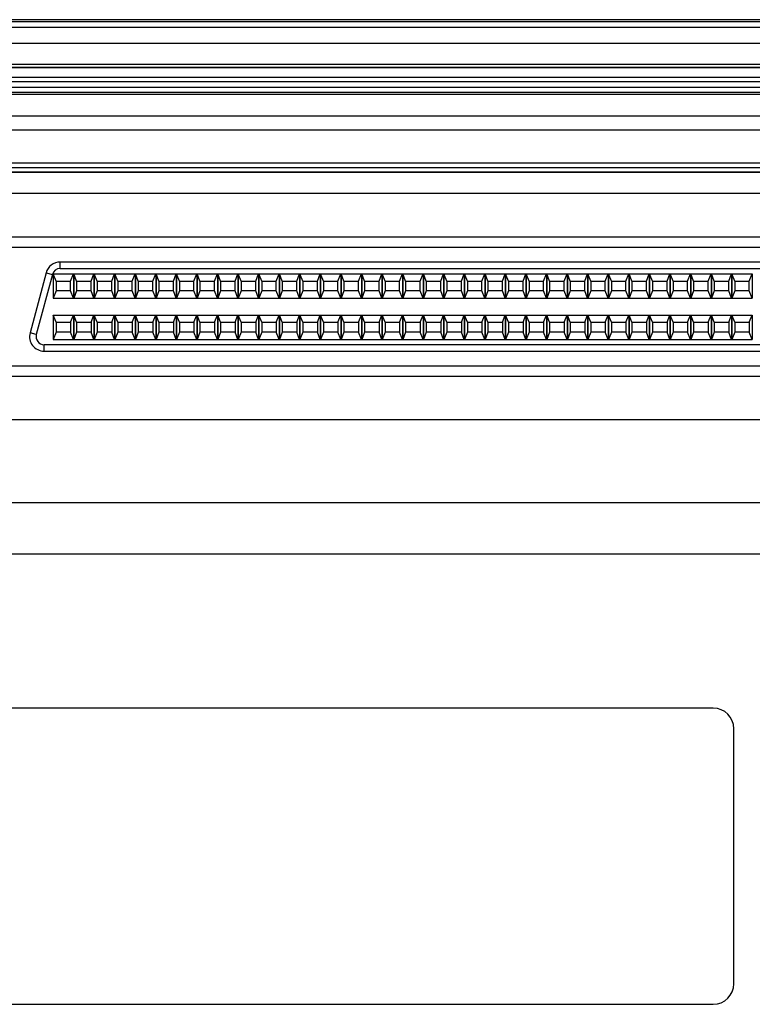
# Model space of a CAD drawing. Header units: inches. Extents: x 0 to 34, y 0 to 22.
# Tile 19 of 32: x 14.9 to 16.7, y 16 to 18.4. Entities that reach past the tile are written whole.
import ezdxf

# ---------------------------------------------------------------- set-up
doc = ezdxf.new("R2010")
doc.units = ezdxf.units.IN
doc.header["$LTSCALE"] = 1.87
doc.header["$MEASUREMENT"] = 0
doc.layers.get('0').update_dxf_attribs({"linetype": 'CONTINUOUS'})

msp = doc.modelspace()

# ---------------------------------------------------------------- linework, layer by layer
at = {"color": 7, "linetype": 'CONTINUOUS'}
for p, q in [((18.4151, 18.3769), (13.7895, 18.3769)), ((18.4151, 18.3716), (13.7895, 18.3716)), ((18.4151, 18.3582), (13.7895, 18.3582)), ((18.4938, 18.3193), (13.7108, 18.3193)), ((18.4151, 18.2679), (13.7895, 18.2679)), ((18.4151, 18.2609), (13.7895, 18.2609)), ((18.4151, 18.2601), (13.7895, 18.2601)), ((18.4151, 18.2362), (13.7895, 18.2362)), ((18.4151, 18.2255), (13.7895, 18.2255)), ((18.4151, 18.2123), (13.7895, 18.2123)), ((18.4151, 18.2001), (13.7895, 18.2001)), ((18.4151, 18.1948), (13.7895, 18.1948)), ((18.4151, 18.1424), (13.7895, 18.1424)), ((18.4151, 18.1083), (13.7895, 18.1083)), ((18.4938, 18.0281), (13.7108, 18.0281)), ((18.4938, 18.0167), (13.7108, 18.0167)), ((18.4938, 18.0062), (13.7108, 18.0062)), ((18.4938, 18.0058), (13.7108, 18.0058)), ((18.1163, 17.9544), (14.3283, 17.9544)), ((14.8453, 17.8494), (17.5993, 17.8494)), ((17.6042, 17.8231), (14.8404, 17.8231)), ((15.0397, 17.772), (15.0397, 17.7877)), ((17.4049, 17.7877), (15.0397, 17.7877)), ((15.0055, 17.7615), (14.9664, 17.6158)), ((15.0055, 17.7615), (15.0207, 17.7574)), ((15.0397, 17.772), (17.4049, 17.772)), ((15.0207, 17.7574), (14.9816, 17.6117)), ((15.0227, 17.759), (15.0227, 17.6999)), ((15.0296, 17.7413), (15.0227, 17.759)), ((15.0227, 17.759), (15.0719, 17.759)), ((15.0296, 17.7413), (15.0296, 17.7176)), ((15.0296, 17.7413), (15.065, 17.7413)), ((15.065, 17.7413), (15.0719, 17.759)), ((15.065, 17.7176), (15.065, 17.7413)), ((15.0719, 17.759), (15.0719, 17.6999)), ((15.0727, 17.759), (15.0727, 17.6999)), ((15.0796, 17.7413), (15.0727, 17.759)), ((15.0727, 17.759), (15.1219, 17.759)), ((15.0796, 17.7413), (15.0796, 17.7176)), ((15.0796, 17.7413), (15.115, 17.7413)), ((15.115, 17.7413), (15.1219, 17.759)), ((15.115, 17.7176), (15.115, 17.7413)), ((15.1219, 17.759), (15.1219, 17.6999)), ((15.1227, 17.759), (15.1227, 17.6999)), ((15.1296, 17.7413), (15.1227, 17.759)), ((15.1227, 17.759), (15.1719, 17.759)), ((15.1296, 17.7413), (15.1296, 17.7176)), ((15.1296, 17.7413), (15.165, 17.7413)), ((15.165, 17.7413), (15.1719, 17.759)), ((15.165, 17.7176), (15.165, 17.7413)), ((15.1719, 17.759), (15.1719, 17.6999)), ((15.1727, 17.759), (15.1727, 17.6999)), ((15.1796, 17.7413), (15.1727, 17.759)), ((15.1727, 17.759), (15.2219, 17.759)), ((15.1796, 17.7413), (15.1796, 17.7176)), ((15.1796, 17.7413), (15.215, 17.7413)), ((15.215, 17.7413), (15.2219, 17.759)), ((15.215, 17.7176), (15.215, 17.7413)), ((15.2219, 17.759), (15.2219, 17.6999)), ((15.2227, 17.759), (15.2227, 17.6999)), ((15.2296, 17.7413), (15.2227, 17.759)), ((15.2227, 17.759), (15.2719, 17.759)), ((15.2296, 17.7413), (15.2296, 17.7176)), ((15.2296, 17.7413), (15.265, 17.7413)), ((15.265, 17.7413), (15.2719, 17.759)), ((15.265, 17.7176), (15.265, 17.7413)), ((15.2719, 17.759), (15.2719, 17.6999)), ((15.2727, 17.759), (15.2727, 17.6999)), ((15.2796, 17.7413), (15.2727, 17.759)), ((15.2727, 17.759), (15.3219, 17.759)), ((15.2796, 17.7413), (15.2796, 17.7176)), ((15.2796, 17.7413), (15.315, 17.7413)), ((15.315, 17.7413), (15.3219, 17.759)), ((15.315, 17.7176), (15.315, 17.7413)), ((15.3219, 17.759), (15.3219, 17.6999)), ((15.3227, 17.759), (15.3227, 17.6999)), ((15.3296, 17.7413), (15.3227, 17.759)), ((15.3227, 17.759), (15.3719, 17.759)), ((15.3296, 17.7413), (15.3296, 17.7176)), ((15.3296, 17.7413), (15.365, 17.7413)), ((15.365, 17.7413), (15.3719, 17.759)), ((15.365, 17.7176), (15.365, 17.7413)), ((15.3719, 17.759), (15.3719, 17.6999)), ((15.3727, 17.759), (15.3727, 17.6999)), ((15.3796, 17.7413), (15.3727, 17.759)), ((15.3727, 17.759), (15.4219, 17.759)), ((15.3796, 17.7413), (15.3796, 17.7176)), ((15.3796, 17.7413), (15.415, 17.7413)), ((15.415, 17.7413), (15.4219, 17.759)), ((15.415, 17.7176), (15.415, 17.7413)), ((15.4219, 17.759), (15.4219, 17.6999)), ((15.4227, 17.759), (15.4227, 17.6999)), ((15.4296, 17.7413), (15.4227, 17.759)), ((15.4227, 17.759), (15.4719, 17.759)), ((15.4296, 17.7413), (15.4296, 17.7176)), ((15.4296, 17.7413), (15.465, 17.7413)), ((15.465, 17.7413), (15.4719, 17.759)), ((15.465, 17.7176), (15.465, 17.7413)), ((15.4719, 17.759), (15.4719, 17.6999)), ((15.4727, 17.759), (15.4727, 17.6999)), ((15.4796, 17.7413), (15.4727, 17.759)), ((15.4727, 17.759), (15.5219, 17.759)), ((15.4796, 17.7413), (15.4796, 17.7176)), ((15.4796, 17.7413), (15.515, 17.7413)), ((15.515, 17.7413), (15.5219, 17.759)), ((15.515, 17.7176), (15.515, 17.7413)), ((15.5219, 17.759), (15.5219, 17.6999)), ((15.5227, 17.759), (15.5227, 17.6999)), ((15.5296, 17.7413), (15.5227, 17.759)), ((15.5227, 17.759), (15.5719, 17.759)), ((15.5296, 17.7413), (15.5296, 17.7176)), ((15.5296, 17.7413), (15.565, 17.7413)), ((15.565, 17.7413), (15.5719, 17.759)), ((15.565, 17.7176), (15.565, 17.7413)), ((15.5719, 17.759), (15.5719, 17.6999)), ((15.5727, 17.759), (15.5727, 17.6999)), ((15.5796, 17.7413), (15.5727, 17.759)), ((15.5727, 17.759), (15.6219, 17.759)), ((15.5796, 17.7413), (15.5796, 17.7176)), ((15.5796, 17.7413), (15.615, 17.7413)), ((15.615, 17.7413), (15.6219, 17.759)), ((15.615, 17.7176), (15.615, 17.7413)), ((15.6219, 17.759), (15.6219, 17.6999)), ((15.6227, 17.759), (15.6227, 17.6999)), ((15.6296, 17.7413), (15.6227, 17.759)), ((15.6227, 17.759), (15.6719, 17.759)), ((15.6296, 17.7413), (15.6296, 17.7176)), ((15.6296, 17.7413), (15.665, 17.7413)), ((15.665, 17.7413), (15.6719, 17.759)), ((15.665, 17.7176), (15.665, 17.7413)), ((15.6719, 17.759), (15.6719, 17.6999)), ((15.6727, 17.759), (15.6727, 17.6999)), ((15.6796, 17.7413), (15.6727, 17.759)), ((15.6727, 17.759), (15.7219, 17.759)), ((15.6796, 17.7413), (15.6796, 17.7176)), ((15.6796, 17.7413), (15.715, 17.7413)), ((15.715, 17.7413), (15.7219, 17.759)), ((15.715, 17.7176), (15.715, 17.7413)), ((15.7219, 17.759), (15.7219, 17.6999)), ((15.7227, 17.759), (15.7227, 17.6999)), ((15.7296, 17.7413), (15.7227, 17.759)), ((15.7227, 17.759), (15.7719, 17.759)), ((15.7296, 17.7413), (15.7296, 17.7176)), ((15.7296, 17.7413), (15.765, 17.7413)), ((15.765, 17.7413), (15.7719, 17.759)), ((15.765, 17.7176), (15.765, 17.7413)), ((15.7719, 17.759), (15.7719, 17.6999)), ((15.7727, 17.759), (15.7727, 17.6999)), ((15.7796, 17.7413), (15.7727, 17.759)), ((15.7727, 17.759), (15.8219, 17.759)), ((15.7796, 17.7413), (15.7796, 17.7176)), ((15.7796, 17.7413), (15.815, 17.7413)), ((15.815, 17.7413), (15.8219, 17.759)), ((15.815, 17.7176), (15.815, 17.7413)), ((15.8219, 17.759), (15.8219, 17.6999)), ((15.8227, 17.759), (15.8227, 17.6999)), ((15.8296, 17.7413), (15.8227, 17.759)), ((15.8227, 17.759), (15.8719, 17.759)), ((15.8296, 17.7413), (15.8296, 17.7176)), ((15.8296, 17.7413), (15.865, 17.7413)), ((15.865, 17.7413), (15.8719, 17.759)), ((15.865, 17.7176), (15.865, 17.7413)), ((15.8719, 17.759), (15.8719, 17.6999)), ((15.8727, 17.759), (15.8727, 17.6999)), ((15.8796, 17.7413), (15.8727, 17.759)), ((15.8727, 17.759), (15.9219, 17.759)), ((15.8796, 17.7413), (15.8796, 17.7176)), ((15.8796, 17.7413), (15.915, 17.7413)), ((15.915, 17.7413), (15.9219, 17.759)), ((15.915, 17.7176), (15.915, 17.7413)), ((15.9219, 17.759), (15.9219, 17.6999)), ((15.9227, 17.759), (15.9227, 17.6999)), ((15.9296, 17.7413), (15.9227, 17.759)), ((15.9227, 17.759), (15.9719, 17.759)), ((15.9296, 17.7413), (15.9296, 17.7176)), ((15.9296, 17.7413), (15.965, 17.7413)), ((15.965, 17.7413), (15.9719, 17.759)), ((15.965, 17.7176), (15.965, 17.7413)), ((15.9719, 17.759), (15.9719, 17.6999)), ((15.9727, 17.759), (15.9727, 17.6999)), ((15.9796, 17.7413), (15.9727, 17.759)), ((15.9727, 17.759), (16.0219, 17.759)), ((15.9796, 17.7413), (15.9796, 17.7176)), ((15.9796, 17.7413), (16.015, 17.7413)), ((16.015, 17.7413), (16.0219, 17.759)), ((16.015, 17.7176), (16.015, 17.7413)), ((16.0219, 17.759), (16.0219, 17.6999)), ((16.0227, 17.759), (16.0227, 17.6999)), ((16.0296, 17.7413), (16.0227, 17.759)), ((16.0227, 17.759), (16.0719, 17.759)), ((16.0296, 17.7413), (16.0296, 17.7176)), ((16.0296, 17.7413), (16.065, 17.7413)), ((16.065, 17.7413), (16.0719, 17.759)), ((16.065, 17.7176), (16.065, 17.7413)), ((16.0719, 17.759), (16.0719, 17.6999)), ((16.0727, 17.759), (16.0727, 17.6999)), ((16.0796, 17.7413), (16.0727, 17.759)), ((16.0727, 17.759), (16.1219, 17.759)), ((16.0796, 17.7413), (16.0796, 17.7176)), ((16.0796, 17.7413), (16.115, 17.7413)), ((16.115, 17.7413), (16.1219, 17.759)), ((16.115, 17.7176), (16.115, 17.7413)), ((16.1219, 17.759), (16.1219, 17.6999)), ((16.1227, 17.759), (16.1227, 17.6999)), ((16.1296, 17.7413), (16.1227, 17.759)), ((16.1227, 17.759), (16.1719, 17.759)), ((16.1296, 17.7413), (16.1296, 17.7176)), ((16.1296, 17.7413), (16.165, 17.7413)), ((16.165, 17.7413), (16.1719, 17.759)), ((16.165, 17.7176), (16.165, 17.7413)), ((16.1719, 17.759), (16.1719, 17.6999)), ((16.1727, 17.759), (16.1727, 17.6999)), ((16.1796, 17.7413), (16.1727, 17.759)), ((16.1727, 17.759), (16.2219, 17.759)), ((16.1796, 17.7413), (16.1796, 17.7176)), ((16.1796, 17.7413), (16.215, 17.7413)), ((16.215, 17.7413), (16.2219, 17.759)), ((16.215, 17.7176), (16.215, 17.7413)), ((16.2219, 17.759), (16.2219, 17.6999)), ((16.2227, 17.759), (16.2227, 17.6999)), ((16.2296, 17.7413), (16.2227, 17.759)), ((16.2227, 17.759), (16.2719, 17.759)), ((16.2296, 17.7413), (16.2296, 17.7176)), ((16.2296, 17.7413), (16.265, 17.7413)), ((16.265, 17.7413), (16.2719, 17.759)), ((16.265, 17.7176), (16.265, 17.7413)), ((16.2719, 17.759), (16.2719, 17.6999)), ((16.2727, 17.759), (16.2727, 17.6999)), ((16.2796, 17.7413), (16.2727, 17.759)), ((16.2727, 17.759), (16.3219, 17.759)), ((16.2796, 17.7413), (16.2796, 17.7176)), ((16.2796, 17.7413), (16.315, 17.7413)), ((16.315, 17.7413), (16.3219, 17.759)), ((16.315, 17.7176), (16.315, 17.7413)), ((16.3219, 17.759), (16.3219, 17.6999)), ((16.3227, 17.759), (16.3227, 17.6999)), ((16.3296, 17.7413), (16.3227, 17.759)), ((16.3227, 17.759), (16.3719, 17.759)), ((16.3296, 17.7413), (16.3296, 17.7176)), ((16.3296, 17.7413), (16.365, 17.7413)), ((16.365, 17.7413), (16.3719, 17.759)), ((16.365, 17.7176), (16.365, 17.7413)), ((16.3719, 17.759), (16.3719, 17.6999)), ((16.3727, 17.759), (16.3727, 17.6999)), ((16.3796, 17.7413), (16.3727, 17.759)), ((16.3727, 17.759), (16.4219, 17.759)), ((16.3796, 17.7413), (16.3796, 17.7176)), ((16.3796, 17.7413), (16.415, 17.7413)), ((16.415, 17.7413), (16.4219, 17.759)), ((16.415, 17.7176), (16.415, 17.7413)), ((16.4219, 17.759), (16.4219, 17.6999)), ((16.4227, 17.759), (16.4227, 17.6999)), ((16.4296, 17.7413), (16.4227, 17.759)), ((16.4227, 17.759), (16.4719, 17.759)), ((16.4296, 17.7413), (16.4296, 17.7176)), ((16.4296, 17.7413), (16.465, 17.7413)), ((16.465, 17.7413), (16.4719, 17.759)), ((16.465, 17.7176), (16.465, 17.7413)), ((16.4719, 17.759), (16.4719, 17.6999)), ((16.4727, 17.759), (16.4727, 17.6999)), ((16.4796, 17.7413), (16.4727, 17.759)), ((16.4727, 17.759), (16.5219, 17.759)), ((16.4796, 17.7413), (16.4796, 17.7176)), ((16.4796, 17.7413), (16.515, 17.7413)), ((16.515, 17.7413), (16.5219, 17.759)), ((16.515, 17.7176), (16.515, 17.7413)), ((16.5219, 17.759), (16.5219, 17.6999)), ((16.5227, 17.759), (16.5227, 17.6999)), ((16.5296, 17.7413), (16.5227, 17.759)), ((16.5227, 17.759), (16.5719, 17.759)), ((16.5296, 17.7413), (16.5296, 17.7176)), ((16.5296, 17.7413), (16.565, 17.7413)), ((16.565, 17.7413), (16.5719, 17.759)), ((16.565, 17.7176), (16.565, 17.7413)), ((16.5719, 17.759), (16.5719, 17.6999)), ((16.5727, 17.759), (16.5727, 17.6999)), ((16.5796, 17.7413), (16.5727, 17.759)), ((16.5727, 17.759), (16.6219, 17.759)), ((16.5796, 17.7413), (16.5796, 17.7176)), ((16.5796, 17.7413), (16.615, 17.7413)), ((16.615, 17.7413), (16.6219, 17.759)), ((16.615, 17.7176), (16.615, 17.7413)), ((16.6219, 17.759), (16.6219, 17.6999)), ((16.6227, 17.759), (16.6227, 17.6999)), ((16.6296, 17.7413), (16.6227, 17.759)), ((16.6227, 17.759), (16.6719, 17.759)), ((16.6296, 17.7413), (16.6296, 17.7176)), ((16.6296, 17.7413), (16.665, 17.7413)), ((16.665, 17.7413), (16.6719, 17.759)), ((16.665, 17.7176), (16.665, 17.7413)), ((16.6719, 17.759), (16.6719, 17.6999)), ((16.6727, 17.759), (16.6727, 17.6999)), ((16.6796, 17.7413), (16.6727, 17.759)), ((16.6727, 17.759), (16.7219, 17.759)), ((16.6796, 17.7413), (16.6796, 17.7176)), ((16.6796, 17.7413), (16.715, 17.7413)), ((16.715, 17.7413), (16.7219, 17.759)), ((16.715, 17.7176), (16.715, 17.7413)), ((16.7219, 17.759), (16.7219, 17.6999)), ((15.0296, 17.7176), (15.0227, 17.6999)), ((15.065, 17.7176), (15.0296, 17.7176)), ((15.0719, 17.6999), (15.065, 17.7176)), ((15.0796, 17.7176), (15.0727, 17.6999)), ((15.115, 17.7176), (15.0796, 17.7176)), ((15.1219, 17.6999), (15.115, 17.7176)), ((15.1296, 17.7176), (15.1227, 17.6999)), ((15.165, 17.7176), (15.1296, 17.7176)), ((15.1719, 17.6999), (15.165, 17.7176)), ((15.1796, 17.7176), (15.1727, 17.6999)), ((15.215, 17.7176), (15.1796, 17.7176)), ((15.2219, 17.6999), (15.215, 17.7176)), ((15.2296, 17.7176), (15.2227, 17.6999)), ((15.265, 17.7176), (15.2296, 17.7176)), ((15.2719, 17.6999), (15.265, 17.7176)), ((15.2796, 17.7176), (15.2727, 17.6999)), ((15.315, 17.7176), (15.2796, 17.7176)), ((15.3219, 17.6999), (15.315, 17.7176)), ((15.3296, 17.7176), (15.3227, 17.6999)), ((15.365, 17.7176), (15.3296, 17.7176)), ((15.3719, 17.6999), (15.365, 17.7176)), ((15.3796, 17.7176), (15.3727, 17.6999)), ((15.415, 17.7176), (15.3796, 17.7176)), ((15.4219, 17.6999), (15.415, 17.7176)), ((15.4296, 17.7176), (15.4227, 17.6999)), ((15.465, 17.7176), (15.4296, 17.7176)), ((15.4719, 17.6999), (15.465, 17.7176)), ((15.4796, 17.7176), (15.4727, 17.6999)), ((15.515, 17.7176), (15.4796, 17.7176)), ((15.5219, 17.6999), (15.515, 17.7176)), ((15.5296, 17.7176), (15.5227, 17.6999)), ((15.565, 17.7176), (15.5296, 17.7176)), ((15.5719, 17.6999), (15.565, 17.7176)), ((15.5796, 17.7176), (15.5727, 17.6999)), ((15.615, 17.7176), (15.5796, 17.7176)), ((15.6219, 17.6999), (15.615, 17.7176)), ((15.6296, 17.7176), (15.6227, 17.6999)), ((15.665, 17.7176), (15.6296, 17.7176)), ((15.6719, 17.6999), (15.665, 17.7176)), ((15.6796, 17.7176), (15.6727, 17.6999)), ((15.715, 17.7176), (15.6796, 17.7176)), ((15.7219, 17.6999), (15.715, 17.7176)), ((15.7296, 17.7176), (15.7227, 17.6999)), ((15.765, 17.7176), (15.7296, 17.7176)), ((15.7719, 17.6999), (15.765, 17.7176)), ((15.7796, 17.7176), (15.7727, 17.6999)), ((15.815, 17.7176), (15.7796, 17.7176)), ((15.8219, 17.6999), (15.815, 17.7176)), ((15.8296, 17.7176), (15.8227, 17.6999)), ((15.865, 17.7176), (15.8296, 17.7176)), ((15.8719, 17.6999), (15.865, 17.7176)), ((15.8796, 17.7176), (15.8727, 17.6999)), ((15.915, 17.7176), (15.8796, 17.7176)), ((15.9219, 17.6999), (15.915, 17.7176)), ((15.9296, 17.7176), (15.9227, 17.6999)), ((15.965, 17.7176), (15.9296, 17.7176)), ((15.9719, 17.6999), (15.965, 17.7176)), ((15.9796, 17.7176), (15.9727, 17.6999)), ((16.015, 17.7176), (15.9796, 17.7176)), ((16.0219, 17.6999), (16.015, 17.7176)), ((16.0296, 17.7176), (16.0227, 17.6999)), ((16.065, 17.7176), (16.0296, 17.7176)), ((16.0719, 17.6999), (16.065, 17.7176)), ((16.0796, 17.7176), (16.0727, 17.6999)), ((16.115, 17.7176), (16.0796, 17.7176)), ((16.1219, 17.6999), (16.115, 17.7176)), ((16.1296, 17.7176), (16.1227, 17.6999)), ((16.165, 17.7176), (16.1296, 17.7176)), ((16.1719, 17.6999), (16.165, 17.7176)), ((16.1796, 17.7176), (16.1727, 17.6999)), ((16.215, 17.7176), (16.1796, 17.7176)), ((16.2219, 17.6999), (16.215, 17.7176)), ((16.2296, 17.7176), (16.2227, 17.6999)), ((16.265, 17.7176), (16.2296, 17.7176)), ((16.2719, 17.6999), (16.265, 17.7176)), ((16.2796, 17.7176), (16.2727, 17.6999)), ((16.315, 17.7176), (16.2796, 17.7176)), ((16.3219, 17.6999), (16.315, 17.7176)), ((16.3296, 17.7176), (16.3227, 17.6999)), ((16.365, 17.7176), (16.3296, 17.7176)), ((16.3719, 17.6999), (16.365, 17.7176)), ((16.3796, 17.7176), (16.3727, 17.6999)), ((16.415, 17.7176), (16.3796, 17.7176)), ((16.4219, 17.6999), (16.415, 17.7176)), ((16.4296, 17.7176), (16.4227, 17.6999)), ((16.465, 17.7176), (16.4296, 17.7176)), ((16.4719, 17.6999), (16.465, 17.7176)), ((16.4796, 17.7176), (16.4727, 17.6999)), ((16.515, 17.7176), (16.4796, 17.7176)), ((16.5219, 17.6999), (16.515, 17.7176)), ((16.5296, 17.7176), (16.5227, 17.6999)), ((16.565, 17.7176), (16.5296, 17.7176)), ((16.5719, 17.6999), (16.565, 17.7176)), ((16.5796, 17.7176), (16.5727, 17.6999)), ((16.615, 17.7176), (16.5796, 17.7176)), ((16.6219, 17.6999), (16.615, 17.7176)), ((16.6296, 17.7176), (16.6227, 17.6999)), ((16.665, 17.7176), (16.6296, 17.7176)), ((16.6719, 17.6999), (16.665, 17.7176)), ((16.6796, 17.7176), (16.6727, 17.6999)), ((16.715, 17.7176), (16.6796, 17.7176)), ((16.7219, 17.6999), (16.715, 17.7176)), ((15.0227, 17.6999), (15.0719, 17.6999)), ((15.0727, 17.6999), (15.1219, 17.6999)), ((15.1227, 17.6999), (15.1719, 17.6999)), ((15.1727, 17.6999), (15.2219, 17.6999)), ((15.2227, 17.6999), (15.2719, 17.6999)), ((15.2727, 17.6999), (15.3219, 17.6999)), ((15.3227, 17.6999), (15.3719, 17.6999)), ((15.3727, 17.6999), (15.4219, 17.6999)), ((15.4227, 17.6999), (15.4719, 17.6999)), ((15.4727, 17.6999), (15.5219, 17.6999)), ((15.5227, 17.6999), (15.5719, 17.6999)), ((15.5727, 17.6999), (15.6219, 17.6999)), ((15.6227, 17.6999), (15.6719, 17.6999)), ((15.6727, 17.6999), (15.7219, 17.6999)), ((15.7227, 17.6999), (15.7719, 17.6999)), ((15.7727, 17.6999), (15.8219, 17.6999)), ((15.8227, 17.6999), (15.8719, 17.6999)), ((15.8727, 17.6999), (15.9219, 17.6999)), ((15.9227, 17.6999), (15.9719, 17.6999)), ((15.9727, 17.6999), (16.0219, 17.6999)), ((16.0227, 17.6999), (16.0719, 17.6999)), ((16.0727, 17.6999), (16.1219, 17.6999)), ((16.1227, 17.6999), (16.1719, 17.6999)), ((16.1727, 17.6999), (16.2219, 17.6999)), ((16.2227, 17.6999), (16.2719, 17.6999)), ((16.2727, 17.6999), (16.3219, 17.6999)), ((16.3227, 17.6999), (16.3719, 17.6999)), ((16.3727, 17.6999), (16.4219, 17.6999)), ((16.4227, 17.6999), (16.4719, 17.6999)), ((16.4727, 17.6999), (16.5219, 17.6999)), ((16.5227, 17.6999), (16.5719, 17.6999)), ((16.5727, 17.6999), (16.6219, 17.6999)), ((16.6227, 17.6999), (16.6719, 17.6999)), ((16.6727, 17.6999), (16.7219, 17.6999)), ((15.0227, 17.659), (15.0227, 17.5999)), ((15.0296, 17.6413), (15.0227, 17.659)), ((15.0227, 17.659), (15.0719, 17.659)), ((15.0296, 17.6413), (15.0296, 17.6176)), ((15.0296, 17.6413), (15.065, 17.6413)), ((15.065, 17.6413), (15.0719, 17.659)), ((15.065, 17.6413), (15.065, 17.6176)), ((15.0719, 17.659), (15.0719, 17.5999)), ((15.0727, 17.659), (15.0727, 17.5999)), ((15.0796, 17.6413), (15.0727, 17.659)), ((15.0727, 17.659), (15.1219, 17.659)), ((15.0796, 17.6413), (15.0796, 17.6176)), ((15.0796, 17.6413), (15.115, 17.6413)), ((15.115, 17.6413), (15.1219, 17.659)), ((15.115, 17.6413), (15.115, 17.6176)), ((15.1219, 17.659), (15.1219, 17.5999)), ((15.1227, 17.659), (15.1227, 17.5999)), ((15.1296, 17.6413), (15.1227, 17.659)), ((15.1227, 17.659), (15.1719, 17.659)), ((15.1296, 17.6413), (15.1296, 17.6176)), ((15.1296, 17.6413), (15.165, 17.6413)), ((15.165, 17.6413), (15.1719, 17.659)), ((15.165, 17.6413), (15.165, 17.6176)), ((15.1719, 17.659), (15.1719, 17.5999)), ((15.1727, 17.659), (15.1727, 17.5999)), ((15.1796, 17.6413), (15.1727, 17.659)), ((15.1727, 17.659), (15.2219, 17.659)), ((15.1796, 17.6413), (15.1796, 17.6176)), ((15.1796, 17.6413), (15.215, 17.6413)), ((15.215, 17.6413), (15.2219, 17.659)), ((15.215, 17.6413), (15.215, 17.6176)), ((15.2219, 17.659), (15.2219, 17.5999)), ((15.2227, 17.659), (15.2227, 17.5999)), ((15.2296, 17.6413), (15.2227, 17.659)), ((15.2227, 17.659), (15.2719, 17.659)), ((15.2296, 17.6413), (15.2296, 17.6176)), ((15.2296, 17.6413), (15.265, 17.6413)), ((15.265, 17.6413), (15.2719, 17.659)), ((15.265, 17.6413), (15.265, 17.6176)), ((15.2719, 17.659), (15.2719, 17.5999)), ((15.2727, 17.659), (15.2727, 17.5999)), ((15.2796, 17.6413), (15.2727, 17.659)), ((15.2727, 17.659), (15.3219, 17.659)), ((15.2796, 17.6413), (15.2796, 17.6176)), ((15.2796, 17.6413), (15.315, 17.6413)), ((15.315, 17.6413), (15.3219, 17.659)), ((15.315, 17.6413), (15.315, 17.6176)), ((15.3219, 17.659), (15.3219, 17.5999)), ((15.3227, 17.659), (15.3227, 17.5999)), ((15.3296, 17.6413), (15.3227, 17.659)), ((15.3227, 17.659), (15.3719, 17.659)), ((15.3296, 17.6413), (15.3296, 17.6176)), ((15.3296, 17.6413), (15.365, 17.6413)), ((15.365, 17.6413), (15.3719, 17.659)), ((15.365, 17.6413), (15.365, 17.6176)), ((15.3719, 17.659), (15.3719, 17.5999)), ((15.3727, 17.659), (15.3727, 17.5999)), ((15.3796, 17.6413), (15.3727, 17.659)), ((15.3727, 17.659), (15.4219, 17.659)), ((15.3796, 17.6413), (15.3796, 17.6176)), ((15.3796, 17.6413), (15.415, 17.6413)), ((15.415, 17.6413), (15.4219, 17.659)), ((15.415, 17.6413), (15.415, 17.6176)), ((15.4219, 17.659), (15.4219, 17.5999)), ((15.4227, 17.659), (15.4227, 17.5999)), ((15.4296, 17.6413), (15.4227, 17.659)), ((15.4227, 17.659), (15.4719, 17.659)), ((15.4296, 17.6413), (15.4296, 17.6176)), ((15.4296, 17.6413), (15.465, 17.6413)), ((15.465, 17.6413), (15.4719, 17.659)), ((15.465, 17.6413), (15.465, 17.6176)), ((15.4719, 17.659), (15.4719, 17.5999)), ((15.4727, 17.659), (15.4727, 17.5999)), ((15.4796, 17.6413), (15.4727, 17.659)), ((15.4727, 17.659), (15.5219, 17.659)), ((15.4796, 17.6413), (15.4796, 17.6176)), ((15.4796, 17.6413), (15.515, 17.6413)), ((15.515, 17.6413), (15.5219, 17.659)), ((15.515, 17.6413), (15.515, 17.6176)), ((15.5219, 17.659), (15.5219, 17.5999)), ((15.5227, 17.659), (15.5227, 17.5999)), ((15.5296, 17.6413), (15.5227, 17.659)), ((15.5227, 17.659), (15.5719, 17.659)), ((15.5296, 17.6413), (15.5296, 17.6176)), ((15.5296, 17.6413), (15.565, 17.6413)), ((15.565, 17.6413), (15.5719, 17.659)), ((15.565, 17.6413), (15.565, 17.6176)), ((15.5719, 17.659), (15.5719, 17.5999)), ((15.5727, 17.659), (15.5727, 17.5999)), ((15.5796, 17.6413), (15.5727, 17.659)), ((15.5727, 17.659), (15.6219, 17.659)), ((15.5796, 17.6413), (15.5796, 17.6176)), ((15.5796, 17.6413), (15.615, 17.6413)), ((15.615, 17.6413), (15.6219, 17.659)), ((15.615, 17.6413), (15.615, 17.6176)), ((15.6219, 17.659), (15.6219, 17.5999)), ((15.6227, 17.659), (15.6227, 17.5999)), ((15.6296, 17.6413), (15.6227, 17.659)), ((15.6227, 17.659), (15.6719, 17.659)), ((15.6296, 17.6413), (15.6296, 17.6176)), ((15.6296, 17.6413), (15.665, 17.6413)), ((15.665, 17.6413), (15.6719, 17.659)), ((15.665, 17.6413), (15.665, 17.6176)), ((15.6719, 17.659), (15.6719, 17.5999)), ((15.6727, 17.659), (15.6727, 17.5999)), ((15.6796, 17.6413), (15.6727, 17.659)), ((15.6727, 17.659), (15.7219, 17.659)), ((15.6796, 17.6413), (15.6796, 17.6176)), ((15.6796, 17.6413), (15.715, 17.6413)), ((15.715, 17.6413), (15.7219, 17.659)), ((15.715, 17.6413), (15.715, 17.6176)), ((15.7219, 17.659), (15.7219, 17.5999)), ((15.7227, 17.659), (15.7227, 17.5999)), ((15.7296, 17.6413), (15.7227, 17.659)), ((15.7227, 17.659), (15.7719, 17.659)), ((15.7296, 17.6413), (15.7296, 17.6176)), ((15.7296, 17.6413), (15.765, 17.6413)), ((15.765, 17.6413), (15.7719, 17.659)), ((15.765, 17.6413), (15.765, 17.6176)), ((15.7719, 17.659), (15.7719, 17.5999)), ((15.7727, 17.659), (15.7727, 17.5999)), ((15.7796, 17.6413), (15.7727, 17.659)), ((15.7727, 17.659), (15.8219, 17.659)), ((15.7796, 17.6413), (15.7796, 17.6176)), ((15.7796, 17.6413), (15.815, 17.6413)), ((15.815, 17.6413), (15.8219, 17.659)), ((15.815, 17.6413), (15.815, 17.6176)), ((15.8219, 17.659), (15.8219, 17.5999)), ((15.8227, 17.659), (15.8227, 17.5999)), ((15.8296, 17.6413), (15.8227, 17.659)), ((15.8227, 17.659), (15.8719, 17.659)), ((15.8296, 17.6413), (15.8296, 17.6176)), ((15.8296, 17.6413), (15.865, 17.6413)), ((15.865, 17.6413), (15.8719, 17.659)), ((15.865, 17.6413), (15.865, 17.6176)), ((15.8719, 17.659), (15.8719, 17.5999)), ((15.8727, 17.659), (15.8727, 17.5999)), ((15.8796, 17.6413), (15.8727, 17.659)), ((15.8727, 17.659), (15.9219, 17.659)), ((15.8796, 17.6413), (15.8796, 17.6176)), ((15.8796, 17.6413), (15.915, 17.6413)), ((15.915, 17.6413), (15.9219, 17.659)), ((15.915, 17.6413), (15.915, 17.6176)), ((15.9219, 17.659), (15.9219, 17.5999)), ((15.9227, 17.659), (15.9227, 17.5999)), ((15.9296, 17.6413), (15.9227, 17.659)), ((15.9227, 17.659), (15.9719, 17.659)), ((15.9296, 17.6413), (15.9296, 17.6176)), ((15.9296, 17.6413), (15.965, 17.6413)), ((15.965, 17.6413), (15.9719, 17.659)), ((15.965, 17.6413), (15.965, 17.6176)), ((15.9719, 17.659), (15.9719, 17.5999)), ((15.9727, 17.659), (15.9727, 17.5999)), ((15.9796, 17.6413), (15.9727, 17.659)), ((15.9727, 17.659), (16.0219, 17.659)), ((15.9796, 17.6413), (15.9796, 17.6176)), ((15.9796, 17.6413), (16.015, 17.6413)), ((16.015, 17.6413), (16.0219, 17.659)), ((16.015, 17.6413), (16.015, 17.6176)), ((16.0219, 17.659), (16.0219, 17.5999)), ((16.0227, 17.659), (16.0227, 17.5999)), ((16.0296, 17.6413), (16.0227, 17.659)), ((16.0227, 17.659), (16.0719, 17.659)), ((16.0296, 17.6413), (16.0296, 17.6176)), ((16.0296, 17.6413), (16.065, 17.6413)), ((16.065, 17.6413), (16.0719, 17.659)), ((16.065, 17.6413), (16.065, 17.6176)), ((16.0719, 17.659), (16.0719, 17.5999)), ((16.0727, 17.659), (16.0727, 17.5999)), ((16.0796, 17.6413), (16.0727, 17.659)), ((16.0727, 17.659), (16.1219, 17.659)), ((16.0796, 17.6413), (16.0796, 17.6176)), ((16.0796, 17.6413), (16.115, 17.6413)), ((16.115, 17.6413), (16.1219, 17.659)), ((16.115, 17.6413), (16.115, 17.6176)), ((16.1219, 17.659), (16.1219, 17.5999)), ((16.1227, 17.659), (16.1227, 17.5999)), ((16.1296, 17.6413), (16.1227, 17.659)), ((16.1227, 17.659), (16.1719, 17.659)), ((16.1296, 17.6413), (16.1296, 17.6176)), ((16.1296, 17.6413), (16.165, 17.6413)), ((16.165, 17.6413), (16.1719, 17.659)), ((16.165, 17.6413), (16.165, 17.6176)), ((16.1719, 17.659), (16.1719, 17.5999)), ((16.1727, 17.659), (16.1727, 17.5999)), ((16.1796, 17.6413), (16.1727, 17.659)), ((16.1727, 17.659), (16.2219, 17.659)), ((16.1796, 17.6413), (16.1796, 17.6176)), ((16.1796, 17.6413), (16.215, 17.6413)), ((16.215, 17.6413), (16.2219, 17.659)), ((16.215, 17.6413), (16.215, 17.6176)), ((16.2219, 17.659), (16.2219, 17.5999)), ((16.2227, 17.659), (16.2227, 17.5999)), ((16.2296, 17.6413), (16.2227, 17.659)), ((16.2227, 17.659), (16.2719, 17.659)), ((16.2296, 17.6413), (16.2296, 17.6176)), ((16.2296, 17.6413), (16.265, 17.6413)), ((16.265, 17.6413), (16.2719, 17.659)), ((16.265, 17.6413), (16.265, 17.6176)), ((16.2719, 17.659), (16.2719, 17.5999)), ((16.2727, 17.659), (16.2727, 17.5999)), ((16.2796, 17.6413), (16.2727, 17.659)), ((16.2727, 17.659), (16.3219, 17.659)), ((16.2796, 17.6413), (16.2796, 17.6176)), ((16.2796, 17.6413), (16.315, 17.6413)), ((16.315, 17.6413), (16.3219, 17.659)), ((16.315, 17.6413), (16.315, 17.6176)), ((16.3219, 17.659), (16.3219, 17.5999)), ((16.3227, 17.659), (16.3227, 17.5999)), ((16.3296, 17.6413), (16.3227, 17.659)), ((16.3227, 17.659), (16.3719, 17.659)), ((16.3296, 17.6413), (16.3296, 17.6176)), ((16.3296, 17.6413), (16.365, 17.6413)), ((16.365, 17.6413), (16.3719, 17.659)), ((16.365, 17.6413), (16.365, 17.6176)), ((16.3719, 17.659), (16.3719, 17.5999)), ((16.3727, 17.659), (16.3727, 17.5999)), ((16.3796, 17.6413), (16.3727, 17.659)), ((16.3727, 17.659), (16.4219, 17.659)), ((16.3796, 17.6413), (16.3796, 17.6176)), ((16.3796, 17.6413), (16.415, 17.6413)), ((16.415, 17.6413), (16.4219, 17.659)), ((16.415, 17.6413), (16.415, 17.6176)), ((16.4219, 17.659), (16.4219, 17.5999)), ((16.4227, 17.659), (16.4227, 17.5999)), ((16.4296, 17.6413), (16.4227, 17.659)), ((16.4227, 17.659), (16.4719, 17.659)), ((16.4296, 17.6413), (16.4296, 17.6176)), ((16.4296, 17.6413), (16.465, 17.6413)), ((16.465, 17.6413), (16.4719, 17.659)), ((16.465, 17.6413), (16.465, 17.6176)), ((16.4719, 17.659), (16.4719, 17.5999)), ((16.4727, 17.659), (16.4727, 17.5999)), ((16.4796, 17.6413), (16.4727, 17.659)), ((16.4727, 17.659), (16.5219, 17.659)), ((16.4796, 17.6413), (16.4796, 17.6176)), ((16.4796, 17.6413), (16.515, 17.6413)), ((16.515, 17.6413), (16.5219, 17.659)), ((16.515, 17.6413), (16.515, 17.6176)), ((16.5219, 17.659), (16.5219, 17.5999)), ((16.5227, 17.659), (16.5227, 17.5999)), ((16.5296, 17.6413), (16.5227, 17.659)), ((16.5227, 17.659), (16.5719, 17.659)), ((16.5296, 17.6413), (16.5296, 17.6176)), ((16.5296, 17.6413), (16.565, 17.6413)), ((16.565, 17.6413), (16.5719, 17.659)), ((16.565, 17.6413), (16.565, 17.6176)), ((16.5719, 17.659), (16.5719, 17.5999)), ((16.5727, 17.659), (16.5727, 17.5999)), ((16.5796, 17.6413), (16.5727, 17.659)), ((16.5727, 17.659), (16.6219, 17.659)), ((16.5796, 17.6413), (16.5796, 17.6176)), ((16.5796, 17.6413), (16.615, 17.6413)), ((16.615, 17.6413), (16.6219, 17.659)), ((16.615, 17.6413), (16.615, 17.6176)), ((16.6219, 17.659), (16.6219, 17.5999)), ((16.6227, 17.659), (16.6227, 17.5999)), ((16.6296, 17.6413), (16.6227, 17.659)), ((16.6227, 17.659), (16.6719, 17.659)), ((16.6296, 17.6413), (16.6296, 17.6176)), ((16.6296, 17.6413), (16.665, 17.6413)), ((16.665, 17.6413), (16.6719, 17.659)), ((16.665, 17.6413), (16.665, 17.6176)), ((16.6719, 17.659), (16.6719, 17.5999)), ((16.6727, 17.659), (16.6727, 17.5999)), ((16.6796, 17.6413), (16.6727, 17.659)), ((16.6727, 17.659), (16.7219, 17.659)), ((16.6796, 17.6413), (16.6796, 17.6176)), ((16.6796, 17.6413), (16.715, 17.6413)), ((16.715, 17.6413), (16.7219, 17.659)), ((16.715, 17.6413), (16.715, 17.6176)), ((16.7219, 17.659), (16.7219, 17.5999)), ((15.0296, 17.6176), (15.0227, 17.5999)), ((15.065, 17.6176), (15.0296, 17.6176)), ((15.0719, 17.5999), (15.065, 17.6176)), ((15.0796, 17.6176), (15.0727, 17.5999)), ((15.115, 17.6176), (15.0796, 17.6176)), ((15.1219, 17.5999), (15.115, 17.6176)), ((15.1296, 17.6176), (15.1227, 17.5999)), ((15.165, 17.6176), (15.1296, 17.6176)), ((15.1719, 17.5999), (15.165, 17.6176)), ((15.1796, 17.6176), (15.1727, 17.5999)), ((15.215, 17.6176), (15.1796, 17.6176)), ((15.2219, 17.5999), (15.215, 17.6176)), ((15.2296, 17.6176), (15.2227, 17.5999)), ((15.265, 17.6176), (15.2296, 17.6176)), ((15.2719, 17.5999), (15.265, 17.6176)), ((15.2796, 17.6176), (15.2727, 17.5999)), ((15.315, 17.6176), (15.2796, 17.6176)), ((15.3219, 17.5999), (15.315, 17.6176)), ((15.3296, 17.6176), (15.3227, 17.5999)), ((15.365, 17.6176), (15.3296, 17.6176)), ((15.3719, 17.5999), (15.365, 17.6176)), ((15.3796, 17.6176), (15.3727, 17.5999)), ((15.415, 17.6176), (15.3796, 17.6176)), ((15.4219, 17.5999), (15.415, 17.6176)), ((15.4296, 17.6176), (15.4227, 17.5999)), ((15.465, 17.6176), (15.4296, 17.6176)), ((15.4719, 17.5999), (15.465, 17.6176)), ((15.4796, 17.6176), (15.4727, 17.5999)), ((15.515, 17.6176), (15.4796, 17.6176)), ((15.5219, 17.5999), (15.515, 17.6176)), ((15.5296, 17.6176), (15.5227, 17.5999)), ((15.565, 17.6176), (15.5296, 17.6176)), ((15.5719, 17.5999), (15.565, 17.6176)), ((15.5796, 17.6176), (15.5727, 17.5999)), ((15.615, 17.6176), (15.5796, 17.6176)), ((15.6219, 17.5999), (15.615, 17.6176)), ((15.6296, 17.6176), (15.6227, 17.5999)), ((15.665, 17.6176), (15.6296, 17.6176)), ((15.6719, 17.5999), (15.665, 17.6176)), ((15.6796, 17.6176), (15.6727, 17.5999)), ((15.715, 17.6176), (15.6796, 17.6176)), ((15.7219, 17.5999), (15.715, 17.6176)), ((15.7296, 17.6176), (15.7227, 17.5999)), ((15.765, 17.6176), (15.7296, 17.6176)), ((15.7719, 17.5999), (15.765, 17.6176)), ((15.7796, 17.6176), (15.7727, 17.5999)), ((15.815, 17.6176), (15.7796, 17.6176)), ((15.8219, 17.5999), (15.815, 17.6176)), ((15.8296, 17.6176), (15.8227, 17.5999)), ((15.865, 17.6176), (15.8296, 17.6176)), ((15.8719, 17.5999), (15.865, 17.6176)), ((15.8796, 17.6176), (15.8727, 17.5999)), ((15.915, 17.6176), (15.8796, 17.6176)), ((15.9219, 17.5999), (15.915, 17.6176)), ((15.9296, 17.6176), (15.9227, 17.5999)), ((15.965, 17.6176), (15.9296, 17.6176)), ((15.9719, 17.5999), (15.965, 17.6176)), ((15.9796, 17.6176), (15.9727, 17.5999)), ((16.015, 17.6176), (15.9796, 17.6176)), ((16.0219, 17.5999), (16.015, 17.6176)), ((16.0296, 17.6176), (16.0227, 17.5999)), ((16.065, 17.6176), (16.0296, 17.6176)), ((16.0719, 17.5999), (16.065, 17.6176)), ((16.0796, 17.6176), (16.0727, 17.5999)), ((16.115, 17.6176), (16.0796, 17.6176)), ((16.1219, 17.5999), (16.115, 17.6176)), ((16.1296, 17.6176), (16.1227, 17.5999)), ((16.165, 17.6176), (16.1296, 17.6176)), ((16.1719, 17.5999), (16.165, 17.6176)), ((16.1796, 17.6176), (16.1727, 17.5999)), ((16.215, 17.6176), (16.1796, 17.6176)), ((16.2219, 17.5999), (16.215, 17.6176)), ((16.2296, 17.6176), (16.2227, 17.5999)), ((16.265, 17.6176), (16.2296, 17.6176)), ((16.2719, 17.5999), (16.265, 17.6176)), ((16.2796, 17.6176), (16.2727, 17.5999)), ((16.315, 17.6176), (16.2796, 17.6176)), ((16.3219, 17.5999), (16.315, 17.6176)), ((16.3296, 17.6176), (16.3227, 17.5999)), ((16.365, 17.6176), (16.3296, 17.6176)), ((16.3719, 17.5999), (16.365, 17.6176)), ((16.3796, 17.6176), (16.3727, 17.5999)), ((16.415, 17.6176), (16.3796, 17.6176)), ((16.4219, 17.5999), (16.415, 17.6176)), ((16.4296, 17.6176), (16.4227, 17.5999)), ((16.465, 17.6176), (16.4296, 17.6176)), ((16.4719, 17.5999), (16.465, 17.6176)), ((16.4796, 17.6176), (16.4727, 17.5999)), ((16.515, 17.6176), (16.4796, 17.6176)), ((16.5219, 17.5999), (16.515, 17.6176)), ((16.5296, 17.6176), (16.5227, 17.5999)), ((16.565, 17.6176), (16.5296, 17.6176)), ((16.5719, 17.5999), (16.565, 17.6176)), ((16.5796, 17.6176), (16.5727, 17.5999)), ((16.615, 17.6176), (16.5796, 17.6176)), ((16.6219, 17.5999), (16.615, 17.6176)), ((16.6296, 17.6176), (16.6227, 17.5999)), ((16.665, 17.6176), (16.6296, 17.6176)), ((16.6719, 17.5999), (16.665, 17.6176)), ((16.6796, 17.6176), (16.6727, 17.5999)), ((16.715, 17.6176), (16.6796, 17.6176)), ((16.7219, 17.5999), (16.715, 17.6176)), ((14.9816, 17.6117), (14.9664, 17.6158)), ((15.0227, 17.5999), (15.0719, 17.5999)), ((15.0727, 17.5999), (15.1219, 17.5999)), ((15.1227, 17.5999), (15.1719, 17.5999)), ((15.1727, 17.5999), (15.2219, 17.5999)), ((15.2227, 17.5999), (15.2719, 17.5999)), ((15.2727, 17.5999), (15.3219, 17.5999)), ((15.3227, 17.5999), (15.3719, 17.5999)), ((15.3727, 17.5999), (15.4219, 17.5999)), ((15.4227, 17.5999), (15.4719, 17.5999)), ((15.4727, 17.5999), (15.5219, 17.5999)), ((15.5227, 17.5999), (15.5719, 17.5999)), ((15.5727, 17.5999), (15.6219, 17.5999)), ((15.6227, 17.5999), (15.6719, 17.5999)), ((15.6727, 17.5999), (15.7219, 17.5999)), ((15.7227, 17.5999), (15.7719, 17.5999)), ((15.7727, 17.5999), (15.8219, 17.5999)), ((15.8227, 17.5999), (15.8719, 17.5999)), ((15.8727, 17.5999), (15.9219, 17.5999)), ((15.9227, 17.5999), (15.9719, 17.5999)), ((15.9727, 17.5999), (16.0219, 17.5999)), ((16.0227, 17.5999), (16.0719, 17.5999)), ((16.0727, 17.5999), (16.1219, 17.5999)), ((16.1227, 17.5999), (16.1719, 17.5999)), ((16.1727, 17.5999), (16.2219, 17.5999)), ((16.2227, 17.5999), (16.2719, 17.5999)), ((16.2727, 17.5999), (16.3219, 17.5999)), ((16.3227, 17.5999), (16.3719, 17.5999)), ((16.3727, 17.5999), (16.4219, 17.5999)), ((16.4227, 17.5999), (16.4719, 17.5999)), ((16.4727, 17.5999), (16.5219, 17.5999)), ((16.5227, 17.5999), (16.5719, 17.5999)), ((16.5727, 17.5999), (16.6219, 17.5999)), ((16.6227, 17.5999), (16.6719, 17.5999)), ((16.6727, 17.5999), (16.7219, 17.5999)), ((15.0007, 17.5712), (15.0007, 17.5869)), ((17.444, 17.5869), (15.0007, 17.5869)), ((15.0007, 17.5712), (17.444, 17.5712)), ((14.8404, 17.5357), (17.6042, 17.5357)), ((17.5993, 17.5094), (14.8453, 17.5094)), ((18.1163, 17.4044), (14.3283, 17.4044)), ((13.8723, 17.2034), (18.3223, 17.2034)), ((14.1973, 17.0784), (17.9973, 17.0784)), ((16.6273, 16.7034), (14.3973, 16.7034)), ((16.6773, 16.0334), (16.6773, 16.6534)), ((14.3973, 15.9834), (16.6273, 15.9834))]:
    msp.add_line(p, q, dxfattribs=at)
for centre, radius, start, end in [((15.0397, 17.7523), 0.0354, 90, 165), ((15.0397, 17.7523), 0.0197, 90, 165), ((15.0007, 17.6066), 0.0354, 165, 270), ((15.0007, 17.6066), 0.0197, 165, 270), ((16.6273, 16.6534), 0.05, 0, 90), ((16.6273, 16.0334), 0.05, 270, 360)]:
    msp.add_arc(centre, radius, start, end, dxfattribs=at)

doc.saveas('drawing.dxf')
